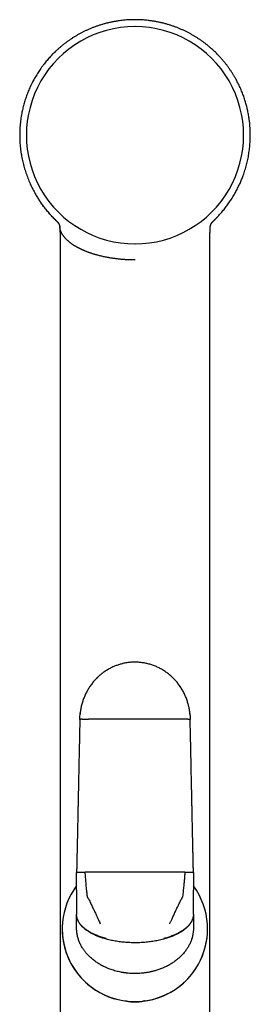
# Model space of a CAD drawing. Header units: millimetres. Extents: x 8 to 822, y 12 to 761.
# Tile 25 of 27: x 452 to 488, y 610 to 761. Entities that reach past the tile are written whole.
import ezdxf

# ---------------------------------------------------------------- set-up
doc = ezdxf.new("R2010")
doc.units = ezdxf.units.MM

msp = doc.modelspace()

# ---------------------------------------------------------------- linework, layer by layer
at = {"color": 7, "linetype": 'Continuous', "lineweight": 30}
for p, q in [((482.06, 730.41), (482.11, 730.46)), ((458.42, 729.53), (458.42, 729.49)), ((481.61, 729.54), (481.61, 729.56)), ((481.61, 729.49), (481.61, 729.52)), ((458.47, 726.18), (458.47, 726.18)), ((481.56, 726.18), (481.56, 726.18)), ((461.02, 627.34), (461.02, 630.08)), ((479.02, 630.08), (479.02, 627.34)), ((461.02, 627.34), (461.02, 627.1)), ((461.02, 627.1), (461.02, 625.6)), ((479.02, 627.1), (479.02, 627.34)), ((479.02, 625.6), (479.02, 627.1)), ((461.02, 625.6), (461.02, 624.77)), ((479.02, 624.77), (479.02, 625.6)), ((461.02, 624.77), (461.02, 623.64)), ((461.02, 623.64), (461.02, 623.6)), ((461.02, 622.75), (461.02, 623.6)), ((479.02, 623.64), (479.02, 624.77)), ((479.02, 623.6), (479.02, 623.64)), ((479.02, 623.6), (479.02, 622.75)), ((461.02, 621.52), (461.02, 622.75)), ((479.02, 622.75), (479.02, 621.52)), ((458.8, 621.38), (458.8, 621.38)), ((461.02, 621.51), (461.02, 621.52)), ((461.02, 621.51), (461.02, 621.5)), ((479.02, 621.52), (479.02, 621.51)), ((479.02, 621.5), (479.02, 621.51)), ((481.2, 621.38), (481.2, 621.38))]:
    msp.add_line(p, q, dxfattribs=at)
at = {"color": 7, "linetype": 'Continuous', "lineweight": 30, "flags": 128}
for points in [[(470.02, 630.14), (469.65, 630.14), (469.28, 630.14), (468.91, 630.14), (468.54, 630.14), (468.17, 630.14), (467.8, 630.14), (467.44, 630.14), (467.07, 630.14), (466.7, 630.14), (466.33, 630.13), (465.97, 630.13), (465.6, 630.13), (465.23, 630.13), (464.87, 630.13), (464.51, 630.13), (464.14, 630.13), (463.78, 630.13), (463.42, 630.13), (463.05, 630.12), (462.69, 630.12), (462.33, 630.12)], [(477.7, 630.12), (477.34, 630.12), (476.98, 630.12), (476.62, 630.13), (476.25, 630.13), (475.89, 630.13), (475.53, 630.13), (475.16, 630.13), (474.8, 630.13), (474.43, 630.13), (474.06, 630.13), (473.7, 630.13), (473.33, 630.14), (472.96, 630.14), (472.6, 630.14), (472.23, 630.14), (471.86, 630.14), (471.49, 630.14), (471.12, 630.14), (470.75, 630.14), (470.38, 630.14), (470.02, 630.14)]]:
    msp.add_lwpolyline(points, dxfattribs=at)
at = {"color": 7, "linetype": 'Continuous', "lineweight": 30}
for centre, radius, start, end in [((470.01, 743.66), 16.73, 89.997, 270.003), ((470.02, 743.66), 16.73, 269.997, 90.003), ((470, 621.38), 11.2, 143.3565, 331.0516), ((470, 621.38), 11.2, 331.0516, 36.4111), ((470, 621.38), 11.2, 180, 331.0516), ((470, 621.38), 11.2, 331.0516, 360)]:
    msp.add_arc(centre, radius, start, end, dxfattribs=at)
for points, knots in [([(470.02, 761.46), (469.87, 761.46), (469.58, 761.46), (469.14, 761.44), (468.7, 761.42), (468.27, 761.38), (467.84, 761.33), (467.4, 761.27), (466.93, 761.19), (466.44, 761.1), (465.95, 761), (465.48, 760.88), (465, 760.75), (464.54, 760.6), (464.08, 760.45), (463.63, 760.28), (463.19, 760.11), (462.77, 759.92), (462.35, 759.73), (461.95, 759.54), (461.55, 759.33), (461.16, 759.11), (460.78, 758.88), (460.41, 758.65), (460.04, 758.41), (459.69, 758.16), (459.35, 757.91), (459.02, 757.66), (458.7, 757.4), (458.38, 757.14), (458.08, 756.87), (457.78, 756.59), (457.5, 756.32), (457.22, 756.04), (456.96, 755.76), (456.7, 755.47), (456.46, 755.19), (456.22, 754.91), (455.99, 754.61), (455.75, 754.3), (455.51, 753.97), (455.29, 753.64), (455.07, 753.32), (454.87, 752.99), (454.67, 752.67), (454.49, 752.35), (454.32, 752.03), (454.14, 751.7), (453.97, 751.35), (453.8, 750.98), (453.64, 750.62), (453.5, 750.25), (453.36, 749.9), (453.23, 749.53), (453.11, 749.17), (452.99, 748.79), (452.89, 748.43), (452.79, 748.07), (452.71, 747.72), (452.63, 747.37), (452.56, 746.99), (452.48, 746.57), (452.41, 746.1), (452.35, 745.63), (452.31, 745.15), (452.27, 744.66), (452.25, 744.17), (452.25, 743.67), (452.25, 743.16), (452.27, 742.66), (452.31, 742.16), (452.36, 741.65), (452.42, 741.15), (452.5, 740.67), (452.58, 740.21), (452.67, 739.78), (452.77, 739.35), (452.88, 738.91), (453, 738.48), (453.14, 738.06), (453.28, 737.64), (453.43, 737.24), (453.58, 736.83), (453.75, 736.43), (453.92, 736.05), (454.1, 735.68), (454.28, 735.33), (454.46, 734.98), (454.64, 734.66), (454.81, 734.36), (454.97, 734.09), (455.14, 733.83), (455.3, 733.58), (455.47, 733.34), (455.63, 733.11), (455.79, 732.89), (455.95, 732.68), (456.1, 732.48), (456.25, 732.29), (456.4, 732.1), (456.56, 731.92), (456.71, 731.74), (456.86, 731.57), (457, 731.41), (457.13, 731.27), (457.25, 731.14), (457.36, 731.02), (457.46, 730.92), (457.55, 730.83), (457.63, 730.75), (457.69, 730.69), (457.73, 730.65), (457.77, 730.61), (457.8, 730.59), (457.83, 730.56), (457.85, 730.53), (457.88, 730.5), (457.9, 730.48), (457.91, 730.46), (457.92, 730.46)], [0, 0, 0, 0, 0.010284, 0.020523, 0.030713, 0.04085, 0.050932, 0.060955, 0.072687, 0.084328, 0.095873, 0.107318, 0.118864, 0.130299, 0.141619, 0.152822, 0.163903, 0.174659, 0.185294, 0.195816, 0.20623, 0.216731, 0.227135, 0.237448, 0.247674, 0.257809, 0.267666, 0.277418, 0.287057, 0.296577, 0.30614, 0.315566, 0.324863, 0.334057, 0.34315, 0.351979, 0.360706, 0.369331, 0.377851, 0.387439, 0.396888, 0.406196, 0.415363, 0.424387, 0.433109, 0.441691, 0.450133, 0.458433, 0.468129, 0.477624, 0.486929, 0.496055, 0.504999, 0.51376, 0.523109, 0.532236, 0.541142, 0.549825, 0.558283, 0.566516, 0.574528, 0.585506, 0.59657, 0.607717, 0.618945, 0.630457, 0.642051, 0.653731, 0.665501, 0.67736, 0.689097, 0.700922, 0.712836, 0.724841, 0.735098, 0.745421, 0.755812, 0.766269, 0.776796, 0.787391, 0.797445, 0.807545, 0.817687, 0.827873, 0.838105, 0.847262, 0.85646, 0.8657, 0.874986, 0.882314, 0.88967, 0.896894, 0.903881, 0.910768, 0.917409, 0.923805, 0.929955, 0.93586, 0.941519, 0.946931, 0.952783, 0.958314, 0.963519, 0.968398, 0.972951, 0.977176, 0.981075, 0.984218, 0.987111, 0.989754, 0.992147, 0.993249, 0.994289, 0.995267, 0.996188, 0.997099, 0.998045, 0.999062, 1, 1, 1, 1]), ([(482.11, 730.46), (482.11, 730.46), (482.12, 730.47), (482.13, 730.48), (482.14, 730.48), (482.14, 730.49), (482.15, 730.49), (482.16, 730.5), (482.17, 730.52), (482.2, 730.54), (482.24, 730.58), (482.28, 730.62), (482.33, 730.67), (482.38, 730.72), (482.44, 730.78), (482.5, 730.85), (482.58, 730.92), (482.65, 731), (482.78, 731.13), (482.95, 731.31), (483.17, 731.56), (483.39, 731.82), (483.62, 732.09), (483.85, 732.37), (484.07, 732.66), (484.29, 732.95), (484.49, 733.24), (484.69, 733.53), (484.89, 733.83), (485.09, 734.15), (485.29, 734.49), (485.48, 734.83), (485.66, 735.15), (485.83, 735.48), (485.98, 735.79), (486.13, 736.09), (486.26, 736.39), (486.38, 736.68), (486.51, 736.98), (486.63, 737.31), (486.77, 737.68), (486.9, 738.08), (487.03, 738.48), (487.14, 738.89), (487.25, 739.3), (487.35, 739.72), (487.44, 740.14), (487.52, 740.56), (487.58, 740.99), (487.64, 741.43), (487.69, 741.87), (487.73, 742.32), (487.76, 742.77), (487.78, 743.22), (487.79, 743.68), (487.78, 744.13), (487.76, 744.59), (487.74, 745), (487.7, 745.38), (487.67, 745.72), (487.63, 746.05), (487.58, 746.39), (487.52, 746.73), (487.46, 747.07), (487.39, 747.41), (487.32, 747.74), (487.24, 748.07), (487.15, 748.41), (487.05, 748.75), (486.95, 749.09), (486.83, 749.44), (486.71, 749.79), (486.58, 750.13), (486.44, 750.48), (486.3, 750.83), (486.14, 751.19), (485.96, 751.55), (485.78, 751.91), (485.58, 752.28), (485.37, 752.65), (485.14, 753.04), (484.89, 753.42), (484.63, 753.81), (484.36, 754.2), (484.07, 754.58), (483.78, 754.95), (483.47, 755.31), (483.15, 755.67), (482.84, 756), (482.55, 756.3), (482.27, 756.58), (481.97, 756.85), (481.67, 757.12), (481.36, 757.39), (481.03, 757.65), (480.69, 757.91), (480.34, 758.16), (479.99, 758.41), (479.63, 758.65), (479.26, 758.88), (478.88, 759.1), (478.49, 759.32), (478.09, 759.53), (477.68, 759.73), (477.26, 759.93), (476.82, 760.11), (476.38, 760.29), (475.94, 760.45), (475.49, 760.6), (475.03, 760.75), (474.56, 760.88), (474.07, 761), (473.58, 761.1), (473.08, 761.2), (472.58, 761.28), (472.1, 761.34), (471.66, 761.39), (471.25, 761.42), (470.84, 761.45), (470.43, 761.46), (470.15, 761.46), (470.02, 761.46)], [0, 0, 0, 0, 0.000526, 0.001014, 0.001187, 0.001316, 0.001528, 0.001767, 0.002214, 0.00323, 0.004371, 0.005734, 0.007289, 0.009058, 0.011041, 0.013239, 0.01565, 0.018275, 0.020979, 0.028348, 0.035622, 0.044155, 0.052543, 0.060779, 0.069436, 0.077923, 0.086242, 0.094395, 0.102384, 0.11185, 0.121079, 0.130074, 0.138838, 0.147371, 0.155676, 0.163299, 0.170778, 0.178293, 0.185858, 0.193475, 0.203245, 0.213094, 0.223008, 0.232988, 0.243035, 0.252967, 0.262964, 0.273027, 0.283156, 0.293537, 0.303987, 0.314507, 0.325098, 0.335759, 0.3463, 0.356911, 0.367592, 0.37835, 0.386224, 0.394137, 0.40209, 0.410081, 0.418111, 0.426182, 0.434421, 0.442171, 0.450109, 0.458233, 0.466543, 0.475038, 0.483716, 0.49217, 0.500788, 0.509571, 0.518516, 0.527625, 0.536914, 0.546386, 0.556039, 0.566345, 0.576848, 0.587547, 0.598438, 0.609521, 0.620792, 0.631725, 0.642824, 0.654087, 0.665511, 0.674599, 0.683782, 0.693089, 0.702528, 0.712267, 0.72213, 0.732109, 0.742196, 0.752381, 0.762473, 0.772646, 0.782906, 0.793259, 0.803901, 0.814653, 0.825521, 0.836515, 0.847638, 0.85868, 0.869833, 0.881097, 0.892466, 0.904149, 0.915934, 0.927817, 0.939793, 0.951858, 0.961396, 0.970982, 0.980613, 0.990287, 1, 1, 1, 1]), ([(457.97, 730.41), (457.9, 730.48), (457.74, 730.63), (457.51, 730.86), (457.27, 731.1), (457.03, 731.37), (456.79, 731.64), (456.55, 731.92), (456.32, 732.19), (456.12, 732.45), (455.93, 732.7), (455.75, 732.94), (455.59, 733.17), (455.48, 733.31), (455.43, 733.39), (455.42, 733.41), (455.4, 733.43), (455.39, 733.45), (455.38, 733.47), (455.37, 733.49), (455.34, 733.52), (455.33, 733.55), (455.32, 733.56)], [0, 0, 0, 0, 0.071512, 0.153905, 0.23868, 0.320535, 0.414617, 0.504011, 0.588557, 0.668117, 0.742566, 0.818429, 0.887856, 0.943541, 0.949472, 0.955339, 0.961141, 0.966877, 0.972549, 0.978156, 0.983697, 1, 1, 1, 1]), ([(457.97, 730.41), (457.97, 730.41), (457.97, 730.41), (457.98, 730.4), (457.99, 730.39), (457.99, 730.38), (458, 730.38), (458.01, 730.37), (458.01, 730.36), (458.02, 730.36), (458.02, 730.35), (458.03, 730.35), (458.03, 730.35), (458.04, 730.34), (458.04, 730.34), (458.04, 730.34), (458.04, 730.33), (458.05, 730.33), (458.05, 730.33), (458.06, 730.32), (458.06, 730.31), (458.07, 730.3), (458.07, 730.3), (458.08, 730.29), (458.08, 730.29), (458.09, 730.28), (458.09, 730.28), (458.1, 730.27), (458.1, 730.27), (458.11, 730.26), (458.11, 730.25), (458.12, 730.25), (458.13, 730.24), (458.14, 730.23), (458.14, 730.22), (458.15, 730.21), (458.16, 730.2), (458.17, 730.19), (458.17, 730.18), (458.18, 730.16), (458.19, 730.15), (458.2, 730.14), (458.21, 730.13), (458.22, 730.11), (458.23, 730.1), (458.23, 730.09), (458.24, 730.07), (458.25, 730.06), (458.26, 730.05), (458.27, 730.03), (458.27, 730.02), (458.28, 730), (458.29, 729.99), (458.3, 729.97), (458.31, 729.95), (458.31, 729.94), (458.32, 729.92), (458.33, 729.9), (458.34, 729.88), (458.35, 729.85), (458.36, 729.83), (458.36, 729.81), (458.37, 729.79), (458.37, 729.78), (458.38, 729.77), (458.38, 729.76), (458.38, 729.74), (458.39, 729.73), (458.39, 729.72), (458.39, 729.71), (458.39, 729.7), (458.39, 729.69), (458.4, 729.69), (458.4, 729.68), (458.4, 729.68), (458.4, 729.67), (458.4, 729.67), (458.4, 729.66), (458.4, 729.66), (458.4, 729.65), (458.4, 729.64), (458.41, 729.64), (458.41, 729.63), (458.41, 729.62), (458.41, 729.61), (458.41, 729.6), (458.41, 729.59), (458.41, 729.58), (458.42, 729.57), (458.42, 729.56), (458.42, 729.55), (458.42, 729.53), (458.42, 729.52), (458.42, 729.51), (458.42, 729.5), (458.42, 729.5)], [0, 0, 0, 0, 0.002533, 0.013073, 0.022983, 0.032265, 0.040917, 0.048802, 0.05608, 0.062752, 0.068816, 0.073718, 0.078137, 0.082072, 0.085523, 0.088594, 0.091646, 0.094708, 0.09778, 0.110176, 0.122739, 0.127721, 0.132736, 0.13814, 0.144126, 0.14966, 0.155613, 0.161984, 0.168774, 0.175983, 0.18357, 0.195397, 0.2069, 0.218082, 0.229704, 0.240959, 0.251945, 0.262716, 0.273271, 0.287896, 0.302086, 0.315941, 0.329772, 0.343603, 0.357433, 0.37126, 0.384883, 0.401531, 0.417648, 0.433264, 0.449002, 0.465107, 0.48213, 0.499545, 0.517368, 0.535631, 0.554335, 0.573481, 0.593041, 0.623496, 0.654256, 0.67049, 0.686519, 0.701925, 0.714787, 0.727178, 0.739096, 0.750544, 0.761549, 0.771962, 0.781984, 0.791616, 0.800856, 0.804774, 0.809179, 0.814114, 0.819579, 0.825574, 0.8321, 0.838739, 0.845849, 0.85343, 0.861483, 0.870008, 0.879564, 0.889651, 0.900268, 0.911415, 0.923093, 0.935301, 0.947298, 0.959766, 0.972706, 0.986117, 1, 1, 1, 1]), ([(481.61, 729.56), (481.61, 729.56), (481.62, 729.56), (481.62, 729.57), (481.62, 729.58), (481.62, 729.59), (481.62, 729.6), (481.62, 729.61), (481.62, 729.62), (481.63, 729.63), (481.63, 729.64), (481.63, 729.65), (481.63, 729.66), (481.63, 729.67), (481.63, 729.68), (481.64, 729.7), (481.64, 729.71), (481.64, 729.72), (481.65, 729.73), (481.65, 729.74), (481.65, 729.75), (481.65, 729.76), (481.66, 729.77), (481.66, 729.78), (481.66, 729.78), (481.66, 729.79), (481.67, 729.8), (481.67, 729.81), (481.67, 729.82), (481.68, 729.84), (481.69, 729.86), (481.69, 729.88), (481.71, 729.92), (481.72, 729.95), (481.74, 729.98), (481.74, 729.99), (481.75, 730), (481.75, 730.01), (481.76, 730.02), (481.77, 730.03), (481.77, 730.04), (481.78, 730.06), (481.79, 730.07), (481.8, 730.08), (481.8, 730.1), (481.81, 730.11), (481.82, 730.12), (481.83, 730.13), (481.83, 730.14), (481.84, 730.15), (481.85, 730.16), (481.85, 730.17), (481.86, 730.18), (481.86, 730.19), (481.87, 730.19), (481.88, 730.2), (481.88, 730.21), (481.89, 730.22), (481.89, 730.22), (481.9, 730.23), (481.91, 730.24), (481.91, 730.25), (481.92, 730.25), (481.92, 730.26), (481.93, 730.27), (481.94, 730.28), (481.95, 730.29), (481.95, 730.3), (481.96, 730.3), (481.96, 730.31), (481.97, 730.31), (481.97, 730.32), (481.98, 730.32), (481.99, 730.33), (481.99, 730.34), (482, 730.35), (482.01, 730.35), (482.01, 730.36), (482.02, 730.37), (482.03, 730.38), (482.04, 730.39), (482.05, 730.4), (482.06, 730.41), (482.06, 730.41), (482.07, 730.41)], [0, 0, 0, 0, 0.004689, 0.017999, 0.030071, 0.041678, 0.052821, 0.0635, 0.073715, 0.083466, 0.092753, 0.101723, 0.110749, 0.119845, 0.137924, 0.156279, 0.168347, 0.180527, 0.192439, 0.20383, 0.2147, 0.225048, 0.234875, 0.245082, 0.254658, 0.263604, 0.272033, 0.280502, 0.300167, 0.320413, 0.341235, 0.362279, 0.383324, 0.465884, 0.476581, 0.487649, 0.499206, 0.511253, 0.52379, 0.536817, 0.550334, 0.565752, 0.581567, 0.597732, 0.614247, 0.631112, 0.643373, 0.655501, 0.667187, 0.678433, 0.689239, 0.699604, 0.709527, 0.719935, 0.729885, 0.739459, 0.748657, 0.757479, 0.766424, 0.774946, 0.783205, 0.79174, 0.800597, 0.809774, 0.821003, 0.832666, 0.844758, 0.857279, 0.863028, 0.868924, 0.875326, 0.882295, 0.889828, 0.897778, 0.906273, 0.915314, 0.924901, 0.935245, 0.946158, 0.957639, 0.969688, 0.982305, 0.995491, 1, 1, 1, 1]), ([(458.42, 729.57), (458.42, 729.57), (458.42, 729.56), (458.42, 729.56), (458.42, 729.55), (458.42, 729.54), (458.42, 729.54), (458.42, 729.54)], [0, 0, 0, 0, 0.050009, 0.327067, 0.596329, 0.855558, 1, 1, 1, 1]), ([(461.53, 726.18), (461.53, 726.18), (461.53, 726.18), (461.52, 726.19), (461.51, 726.19), (461.49, 726.2), (461.46, 726.22), (461.43, 726.23), (461.39, 726.26), (461.34, 726.28), (461.28, 726.31), (461.22, 726.34), (461.16, 726.38), (461.09, 726.42), (461.01, 726.46), (460.93, 726.51), (460.84, 726.56), (460.75, 726.61), (460.66, 726.67), (460.56, 726.73), (460.46, 726.8), (460.35, 726.87), (460.25, 726.95), (460.14, 727.02), (460.03, 727.11), (459.93, 727.19), (459.82, 727.28), (459.71, 727.37), (459.61, 727.46), (459.51, 727.56), (459.4, 727.66), (459.32, 727.75), (459.24, 727.83), (459.19, 727.9), (459.13, 727.97), (459.07, 728.04), (459.01, 728.13), (458.94, 728.23), (458.86, 728.33), (458.8, 728.44), (458.74, 728.54), (458.69, 728.64), (458.65, 728.73), (458.61, 728.82), (458.57, 728.9), (458.54, 728.98), (458.52, 729.06), (458.5, 729.14), (458.48, 729.22), (458.46, 729.29), (458.45, 729.36), (458.44, 729.42), (458.43, 729.48), (458.42, 729.52), (458.42, 729.54)], [0, 0, 0, 0, 0.000359, 0.001406, 0.00306, 0.006212, 0.010445, 0.015759, 0.022156, 0.029633, 0.038192, 0.047833, 0.058556, 0.07036, 0.083246, 0.097214, 0.112262, 0.128392, 0.145602, 0.163958, 0.183401, 0.203931, 0.225551, 0.248261, 0.271627, 0.296045, 0.321517, 0.348042, 0.375618, 0.404243, 0.433914, 0.464632, 0.484478, 0.504739, 0.525416, 0.546509, 0.568019, 0.601765, 0.634483, 0.666169, 0.696822, 0.72644, 0.754525, 0.781614, 0.807709, 0.832808, 0.857394, 0.880945, 0.903459, 0.924936, 0.945378, 0.964783, 0.983152, 1, 1, 1, 1]), ([(458.42, 729.47), (458.42, 729.45), (458.42, 729.39), (458.43, 729.29), (458.44, 729.18), (458.44, 729.09), (458.44, 729.03), (458.45, 728.98), (458.45, 728.94), (458.45, 728.91), (458.45, 728.89), (458.45, 728.87), (458.45, 728.87), (458.45, 728.86), (458.45, 728.84), (458.45, 728.82), (458.45, 728.79), (458.46, 728.74), (458.46, 728.67), (458.46, 728.59), (458.46, 728.49), (458.46, 728.38), (458.47, 728.25), (458.47, 728.12), (458.47, 727.96), (458.47, 727.79), (458.47, 727.61), (458.47, 727.42), (458.47, 727.21), (458.47, 726.98), (458.47, 726.74), (458.47, 726.49), (458.47, 726.3), (458.47, 726.2), (458.47, 726.18)], [0, 0, 0, 0, 0.016938, 0.056538, 0.097812, 0.117836, 0.137194, 0.153375, 0.166257, 0.175836, 0.181673, 0.184773, 0.18654, 0.189593, 0.193992, 0.199739, 0.206832, 0.223335, 0.244367, 0.269927, 0.299178, 0.332728, 0.370577, 0.41273, 0.459188, 0.509953, 0.565028, 0.624413, 0.68811, 0.756121, 0.828446, 0.905084, 0.986038, 1, 1, 1, 1]), ([(481.56, 726.18), (481.56, 726.19), (481.56, 726.28), (481.56, 726.45), (481.56, 726.68), (481.56, 726.91), (481.56, 727.12), (481.56, 727.31), (481.56, 727.5), (481.56, 727.67), (481.56, 727.84), (481.56, 728), (481.57, 728.14), (481.57, 728.27), (481.57, 728.38), (481.57, 728.48), (481.57, 728.56), (481.57, 728.63), (481.57, 728.68), (481.58, 728.73), (481.58, 728.76), (481.58, 728.79), (481.58, 728.8), (481.58, 728.82), (481.58, 728.83), (481.58, 728.85), (481.58, 728.87), (481.58, 728.9), (481.58, 728.94), (481.59, 728.98), (481.59, 729.04), (481.59, 729.12), (481.6, 729.21), (481.6, 729.31), (481.61, 729.4), (481.61, 729.45), (481.61, 729.48)], [0, 0, 0, 0, 0.00714, 0.081769, 0.152704, 0.219945, 0.283493, 0.343346, 0.399505, 0.451971, 0.502975, 0.549928, 0.592831, 0.631685, 0.666493, 0.697255, 0.720282, 0.740373, 0.757527, 0.771746, 0.781008, 0.788391, 0.793897, 0.797526, 0.800734, 0.805621, 0.812617, 0.82172, 0.833124, 0.847205, 0.863956, 0.887549, 0.914896, 0.94592, 0.980529, 1, 1, 1, 1]), ([(481.61, 729.54), (481.61, 729.54), (481.61, 729.54), (481.61, 729.54), (481.62, 729.55), (481.62, 729.56), (481.62, 729.57), (481.62, 729.57)], [0, 0, 0, 0, 0.109934, 0.244537, 0.559245, 0.919923, 1, 1, 1, 1]), ([(458.47, 726.18), (458.47, 726.07), (458.47, 725.77), (458.47, 725.28), (458.46, 724.72), (458.46, 724.18), (458.47, 723.65), (458.47, 723.14), (458.47, 722.64), (458.47, 722.14), (458.47, 721.66), (458.47, 721.18), (458.47, 720.72), (458.47, 720.27), (458.47, 719.83), (458.47, 719.4), (458.47, 719), (458.47, 718.63), (458.47, 718.28), (458.47, 717.95), (458.47, 717.62), (458.47, 717.29), (458.47, 716.97), (458.47, 716.64), (458.47, 716.09), (458.47, 715.31), (458.47, 714.25), (458.47, 713.15), (458.47, 712.01), (458.47, 710.88), (458.47, 709.75), (458.47, 708.63), (458.47, 707.52), (458.47, 702.12), (458.47, 688.77), (458.47, 665.22), (458.47, 643.71), (458.47, 630.18), (458.47, 626.89), (458.47, 625.87), (458.47, 624.86), (458.47, 623.85), (458.47, 622.86), (458.47, 621.89), (458.47, 620.95), (458.47, 620.24), (458.47, 619.74), (458.47, 619.45), (458.47, 619.16), (458.47, 618.85), (458.47, 618.53), (458.47, 618.19), (458.47, 617.84), (458.47, 617.48), (458.47, 617.1), (458.47, 616.71), (458.47, 616.31), (458.47, 615.9), (458.47, 615.47), (458.47, 615.03), (458.47, 614.57), (458.47, 614.1), (458.47, 613.61), (458.47, 613.11), (458.47, 612.6), (458.47, 612.08), (458.47, 611.55), (458.47, 611), (458.47, 610.44), (458.47, 609.86), (458.47, 609.26), (458.47, 608.65), (458.47, 608.02), (458.47, 607.4), (458.47, 606.98), (458.47, 606.78)], [0, 0, 0, 0, 0.002783, 0.007563, 0.012243, 0.016821, 0.02122, 0.02552, 0.029724, 0.03383, 0.037919, 0.041907, 0.045793, 0.049578, 0.053261, 0.056843, 0.060324, 0.063286, 0.06617, 0.068977, 0.071722, 0.074456, 0.077183, 0.079904, 0.082616, 0.091097, 0.099507, 0.109171, 0.118742, 0.128218, 0.137603, 0.146961, 0.15632, 0.165678, 0.282663, 0.491585, 0.757505, 0.82303, 0.831611, 0.840159, 0.84864, 0.857051, 0.865395, 0.87367, 0.881393, 0.889055, 0.891451, 0.893843, 0.896313, 0.898898, 0.9016, 0.904417, 0.907349, 0.910398, 0.913562, 0.916842, 0.920177, 0.923622, 0.92718, 0.930849, 0.9347, 0.938666, 0.942748, 0.946946, 0.951259, 0.955608, 0.960069, 0.964642, 0.969326, 0.974221, 0.979232, 0.984359, 0.989602, 0.994962, 1, 1, 1, 1]), ([(470.02, 724.45), (469.92, 724.45), (469.72, 724.45), (469.42, 724.45), (469.13, 724.46), (468.85, 724.47), (468.57, 724.49), (468.3, 724.51), (468.03, 724.53), (467.76, 724.55), (467.48, 724.58), (467.2, 724.61), (466.92, 724.65), (466.66, 724.68), (466.4, 724.72), (466.15, 724.76), (465.89, 724.81), (465.61, 724.86), (465.32, 724.92), (465.05, 724.98), (464.79, 725.04), (464.54, 725.1), (464.31, 725.16), (464.09, 725.22), (463.89, 725.28), (463.7, 725.33), (463.52, 725.39), (463.35, 725.44), (463.18, 725.5), (463.02, 725.56), (462.87, 725.61), (462.73, 725.66), (462.6, 725.71), (462.47, 725.76), (462.34, 725.81), (462.22, 725.87), (462.11, 725.91), (462.01, 725.96), (461.93, 725.99), (461.85, 726.03), (461.79, 726.06), (461.73, 726.09), (461.68, 726.11), (461.64, 726.13), (461.61, 726.14), (461.58, 726.16), (461.56, 726.17), (461.55, 726.17), (461.54, 726.18), (461.53, 726.18)], [0, 0, 0, 0, 0.029747, 0.059037, 0.087878, 0.116274, 0.144229, 0.171743, 0.198814, 0.225442, 0.255326, 0.284622, 0.313322, 0.341431, 0.36895, 0.395883, 0.422232, 0.455781, 0.488334, 0.519889, 0.550446, 0.58, 0.608551, 0.634551, 0.659662, 0.683883, 0.707217, 0.729661, 0.752496, 0.774331, 0.795166, 0.815001, 0.833835, 0.851668, 0.8714, 0.889742, 0.906693, 0.922254, 0.935195, 0.946987, 0.957632, 0.967129, 0.975478, 0.981558, 0.986841, 0.991327, 0.995015, 0.997906, 1, 1, 1, 1]), ([(481.56, 606.78), (481.56, 606.97), (481.56, 607.35), (481.56, 607.94), (481.56, 608.55), (481.56, 609.14), (481.56, 609.7), (481.56, 610.25), (481.56, 610.77), (481.56, 611.28), (481.56, 611.78), (481.56, 612.26), (481.56, 612.74), (481.56, 613.2), (481.56, 613.66), (481.56, 614.1), (481.56, 614.53), (481.56, 614.94), (481.56, 615.34), (481.56, 615.73), (481.56, 616.11), (481.56, 616.48), (481.56, 616.85), (481.56, 617.2), (481.56, 617.54), (481.56, 617.86), (481.56, 618.18), (481.56, 618.48), (481.56, 618.77), (481.56, 619.05), (481.56, 619.32), (481.56, 619.59), (481.56, 619.85), (481.56, 620.11), (481.56, 620.37), (481.56, 620.63), (481.56, 621.16), (481.56, 621.96), (481.56, 623.04), (481.56, 624.13), (481.56, 625.23), (481.56, 626.34), (481.56, 627.45), (481.56, 632.85), (481.56, 646.2), (481.56, 664.46), (481.56, 683.36), (481.56, 696.55), (481.57, 704.86), (481.57, 708.29), (481.57, 709.52), (481.57, 710.75), (481.57, 711.99), (481.57, 713.22), (481.57, 714.44), (481.57, 715.64), (481.57, 716.56), (481.56, 717.2), (481.56, 717.56), (481.56, 717.92), (481.56, 718.29), (481.56, 718.67), (481.56, 719.07), (481.56, 719.47), (481.56, 719.9), (481.56, 720.37), (481.56, 720.87), (481.56, 721.39), (481.56, 721.92), (481.57, 722.47), (481.57, 723.03), (481.57, 723.59), (481.57, 724.14), (481.57, 724.7), (481.57, 725.26), (481.57, 725.76), (481.56, 726.07), (481.56, 726.18)], [0, 0, 0, 0, 0.004604, 0.00976, 0.014809, 0.019752, 0.024587, 0.029048, 0.033413, 0.037683, 0.041858, 0.045938, 0.049922, 0.053812, 0.057606, 0.061304, 0.064908, 0.068354, 0.071709, 0.074971, 0.078142, 0.081276, 0.084315, 0.087259, 0.090107, 0.09286, 0.095472, 0.097991, 0.100419, 0.102754, 0.105043, 0.107239, 0.109414, 0.111594, 0.113778, 0.115967, 0.118162, 0.127118, 0.136156, 0.145275, 0.154476, 0.163758, 0.17311, 0.182471, 0.299479, 0.508415, 0.641368, 0.774312, 0.839822, 0.850116, 0.86041, 0.870723, 0.881141, 0.891672, 0.901604, 0.911635, 0.921766, 0.924769, 0.927782, 0.930805, 0.933897, 0.937083, 0.940364, 0.943739, 0.947208, 0.951289, 0.955493, 0.959821, 0.964271, 0.968845, 0.973543, 0.978363, 0.982891, 0.987521, 0.992256, 0.997094, 1, 1, 1, 1]), ([(478.48, 654.49), (478.47, 654.54), (478.46, 654.71), (478.42, 654.99), (478.37, 655.31), (478.31, 655.61), (478.24, 655.89), (478.17, 656.16), (478.08, 656.44), (477.99, 656.73), (477.88, 657.02), (477.75, 657.31), (477.62, 657.61), (477.47, 657.9), (477.31, 658.18), (477.15, 658.46), (476.97, 658.73), (476.79, 658.99), (476.59, 659.25), (476.39, 659.5), (476.18, 659.73), (475.97, 659.96), (475.75, 660.18), (475.52, 660.38), (475.28, 660.59), (475.04, 660.78), (474.79, 660.96), (474.53, 661.13), (474.27, 661.3), (474, 661.45), (473.73, 661.6), (473.45, 661.73), (473.17, 661.85), (472.88, 661.96), (472.59, 662.07), (472.3, 662.16), (472.01, 662.23), (471.72, 662.3), (471.43, 662.36), (471.13, 662.4), (470.84, 662.44), (470.55, 662.46), (470.26, 662.48), (469.97, 662.48), (469.68, 662.47), (469.37, 662.46), (469.06, 662.43), (468.76, 662.38), (468.46, 662.33), (468.16, 662.27), (467.88, 662.2), (467.61, 662.12), (467.35, 662.04), (467.1, 661.94), (466.85, 661.85), (466.59, 661.73), (466.32, 661.6), (466.03, 661.45), (465.76, 661.29), (465.49, 661.13), (465.24, 660.96), (465.01, 660.79), (464.8, 660.63), (464.6, 660.46), (464.4, 660.28), (464.19, 660.09), (463.99, 659.88), (463.78, 659.66), (463.58, 659.43), (463.39, 659.18), (463.2, 658.93), (463.02, 658.67), (462.85, 658.41), (462.7, 658.15), (462.55, 657.87), (462.41, 657.59), (462.28, 657.31), (462.16, 657.02), (462.05, 656.74), (461.95, 656.45), (461.86, 656.15), (461.78, 655.85), (461.71, 655.54), (461.65, 655.24), (461.6, 654.92), (461.57, 654.67), (461.56, 654.52), (461.55, 654.47)], [0, 0, 0, 0, 0.006414, 0.019867, 0.033571, 0.04451, 0.055598, 0.066831, 0.078205, 0.089714, 0.102066, 0.114559, 0.127187, 0.139943, 0.15282, 0.165809, 0.17815, 0.190576, 0.203079, 0.215649, 0.22828, 0.240288, 0.252334, 0.264412, 0.276514, 0.288632, 0.300758, 0.312885, 0.325005, 0.337112, 0.349197, 0.361255, 0.373277, 0.385257, 0.397188, 0.409065, 0.42088, 0.432628, 0.444304, 0.455901, 0.467415, 0.47884, 0.490173, 0.501408, 0.512541, 0.524885, 0.537092, 0.549156, 0.561075, 0.572843, 0.584459, 0.595267, 0.605934, 0.616457, 0.626836, 0.637068, 0.649877, 0.662446, 0.674773, 0.68713, 0.699759, 0.709874, 0.720156, 0.730605, 0.741221, 0.752001, 0.763614, 0.775407, 0.787378, 0.799524, 0.811839, 0.824318, 0.83623, 0.848278, 0.860456, 0.872757, 0.885176, 0.897037, 0.90899, 0.921029, 0.933145, 0.945331, 0.95758, 0.969882, 0.982231, 0.994615, 1, 1, 1, 1]), ([(461.52, 653.66), (461.52, 653.77), (461.52, 654), (461.54, 654.33), (461.56, 654.55), (461.57, 654.65)], [0, 0, 0, 0, 0.345265, 0.690234, 1, 1, 1, 1]), ([(478.47, 654.59), (478.47, 654.56), (478.48, 654.44), (478.5, 654.22), (478.51, 653.94), (478.51, 653.75), (478.52, 653.66)], [0, 0, 0, 0, 0.0826603, 0.3937868, 0.6995805, 1, 1, 1, 1]), ([(461.52, 653.66), (461.51, 653.53), (461.51, 653.26), (461.5, 652.88), (461.49, 652.51), (461.48, 652.15), (461.48, 651.8), (461.47, 651.47), (461.46, 651.15), (461.46, 650.83), (461.45, 650.53), (461.44, 650.23), (461.44, 649.95), (461.43, 649.69), (461.43, 649.43), (461.42, 649.19), (461.42, 648.97), (461.41, 648.76), (461.41, 648.56), (461.4, 648.37), (461.4, 648.19), (461.39, 647.79), (461.38, 647.32), (461.37, 646.78), (461.36, 646.4), (461.35, 646.02), (461.35, 645.63), (461.34, 645.26), (461.33, 644.9), (461.32, 644.55), (461.32, 644.21), (461.31, 643.9), (461.3, 643.62), (461.3, 643.37), (461.29, 643.13), (461.29, 642.92), (461.29, 642.73), (461.28, 642.57), (461.28, 642.39), (461.27, 642.19), (461.27, 641.99), (461.26, 641.77), (461.26, 641.54), (461.25, 641.29), (461.25, 641.03), (461.24, 640.76), (461.24, 640.48), (461.23, 640.18), (461.22, 639.87), (461.22, 639.55), (461.21, 639.19), (461.2, 638.82), (461.19, 638.43), (461.19, 638.03), (461.18, 637.61), (461.17, 637.18), (461.16, 636.75), (461.15, 636.31), (461.14, 635.86), (461.13, 635.4), (461.12, 634.92), (461.11, 634.43), (461.1, 633.93), (461.09, 633.41), (461.08, 632.88), (461.06, 632.34), (461.05, 631.79), (461.04, 631.24), (461.03, 630.66), (461.02, 630.28), (461.02, 630.08)], [0, 0, 0, 0, 0.016878, 0.033214, 0.049007, 0.064258, 0.078966, 0.093132, 0.106755, 0.119835, 0.132957, 0.145483, 0.157414, 0.168749, 0.179488, 0.189633, 0.199181, 0.208135, 0.216492, 0.224272, 0.231882, 0.239491, 0.275364, 0.29167, 0.307976, 0.324282, 0.340588, 0.356636, 0.371927, 0.38675, 0.401106, 0.414996, 0.425902, 0.436502, 0.446796, 0.456785, 0.463283, 0.470346, 0.477973, 0.486165, 0.494921, 0.504241, 0.514126, 0.524576, 0.53559, 0.547168, 0.559089, 0.571555, 0.584565, 0.59812, 0.613368, 0.629252, 0.645771, 0.662924, 0.680713, 0.699136, 0.717089, 0.735605, 0.754686, 0.774332, 0.794541, 0.815316, 0.836654, 0.858557, 0.881024, 0.904056, 0.927225, 0.950939, 0.975198, 1, 1, 1, 1]), ([(461.89, 653.68), (461.86, 653.68), (461.8, 653.68), (461.72, 653.68), (461.66, 653.67), (461.6, 653.67), (461.56, 653.67), (461.54, 653.66), (461.52, 653.66), (461.52, 653.66), (461.52, 653.66)], [0, 0, 0, 0, 0.128371, 0.256828, 0.38483, 0.511835, 0.637322, 0.7608, 0.881824, 1, 1, 1, 1]), ([(461.89, 653.68), (461.92, 653.68), (461.98, 653.69), (462.09, 653.69), (462.2, 653.69), (462.32, 653.69), (462.44, 653.69), (462.57, 653.69), (462.7, 653.7), (462.79, 653.7), (462.83, 653.7)], [0, 0, 0, 0, 0.131904, 0.262655, 0.391776, 0.518841, 0.643479, 0.765379, 0.884286, 1, 1, 1, 1]), ([(470.02, 653.71), (469.79, 653.71), (469.34, 653.71), (468.67, 653.71), (467.99, 653.71), (467.31, 653.71), (466.64, 653.71), (465.98, 653.71), (465.34, 653.71), (464.71, 653.7), (464.08, 653.7), (463.45, 653.7), (463.04, 653.7), (462.83, 653.7)], [0, 0, 0, 0, 0.0930984, 0.1862898, 0.279559, 0.3728907, 0.4662695, 0.5596799, 0.6477678, 0.7358569, 0.8239341, 0.9119862, 1, 1, 1, 1]), ([(477.2, 653.7), (476.98, 653.7), (476.54, 653.7), (475.88, 653.7), (475.21, 653.7), (474.54, 653.71), (473.87, 653.71), (473.21, 653.71), (472.56, 653.71), (471.93, 653.71), (471.29, 653.71), (470.65, 653.71), (470.23, 653.71), (470.02, 653.71)], [0, 0, 0, 0, 0.093349, 0.18674, 0.280158, 0.373587, 0.46701, 0.560413, 0.648446, 0.736434, 0.824365, 0.912224, 1, 1, 1, 1]), ([(478.15, 653.68), (478.11, 653.68), (478.05, 653.69), (477.94, 653.69), (477.83, 653.69), (477.71, 653.69), (477.59, 653.69), (477.46, 653.69), (477.33, 653.7), (477.24, 653.7), (477.2, 653.7)], [0, 0, 0, 0, 0.131904, 0.262655, 0.391776, 0.518841, 0.643479, 0.765379, 0.884286, 1, 1, 1, 1]), ([(478.15, 653.68), (478.18, 653.68), (478.24, 653.68), (478.31, 653.68), (478.38, 653.67), (478.43, 653.67), (478.47, 653.67), (478.5, 653.66), (478.51, 653.66), (478.51, 653.66), (478.52, 653.66)], [0, 0, 0, 0, 0.128371, 0.256828, 0.38483, 0.511835, 0.637322, 0.7608, 0.881824, 1, 1, 1, 1]), ([(479.02, 630.08), (479.01, 630.22), (479.01, 630.48), (479, 630.86), (478.99, 631.23), (478.98, 631.59), (478.98, 631.94), (478.97, 632.27), (478.96, 632.6), (478.96, 632.91), (478.95, 633.21), (478.94, 633.51), (478.94, 633.79), (478.93, 634.06), (478.93, 634.31), (478.92, 634.55), (478.92, 634.77), (478.91, 634.99), (478.91, 635.18), (478.9, 635.37), (478.9, 635.55), (478.89, 635.95), (478.88, 636.42), (478.87, 636.96), (478.86, 637.35), (478.85, 637.73), (478.84, 638.11), (478.84, 638.49), (478.83, 638.85), (478.82, 639.2), (478.81, 639.54), (478.81, 639.85), (478.8, 640.12), (478.8, 640.37), (478.79, 640.62), (478.79, 640.83), (478.78, 641.01), (478.78, 641.18), (478.78, 641.36), (478.77, 641.55), (478.77, 641.76), (478.76, 641.98), (478.76, 642.21), (478.75, 642.46), (478.75, 642.72), (478.74, 642.99), (478.74, 643.27), (478.73, 643.56), (478.72, 643.87), (478.72, 644.2), (478.71, 644.55), (478.7, 644.92), (478.69, 645.31), (478.68, 645.72), (478.67, 646.14), (478.67, 646.56), (478.66, 646.99), (478.65, 647.43), (478.64, 647.88), (478.63, 648.34), (478.62, 648.82), (478.61, 649.31), (478.6, 649.81), (478.59, 650.33), (478.57, 650.86), (478.56, 651.4), (478.55, 651.95), (478.54, 652.51), (478.53, 653.08), (478.52, 653.46), (478.52, 653.66)], [0, 0, 0, 0, 0.0168783, 0.033214, 0.0490073, 0.064258, 0.0789663, 0.093132, 0.1067551, 0.1198358, 0.1329574, 0.1454835, 0.1574142, 0.1687494, 0.1794891, 0.1896334, 0.1991822, 0.2081355, 0.2164934, 0.2242733, 0.2318828, 0.2394923, 0.2753655, 0.2916715, 0.3079775, 0.3242834, 0.3405892, 0.3566376, 0.3719281, 0.3867515, 0.4011078, 0.414997, 0.4259037, 0.436504, 0.4467979, 0.4567863, 0.4632845, 0.4703473, 0.4779744, 0.4861661, 0.4949222, 0.5042427, 0.5141278, 0.5245772, 0.5355912, 0.5471696, 0.5590906, 0.5715562, 0.5845662, 0.5981207, 0.6133695, 0.6292532, 0.6457719, 0.6629254, 0.6807139, 0.6991374, 0.7170895, 0.7356061, 0.7546871, 0.7743324, 0.7945422, 0.8153163, 0.8366548, 0.8585576, 0.8810248, 0.9040562, 0.9272257, 0.9509395, 0.9751976, 1, 1, 1, 1]), ([(461.02, 630.08), (461.02, 630.08), (461.02, 630.09), (461.04, 630.09), (461.06, 630.09), (461.1, 630.1), (461.16, 630.1), (461.22, 630.1), (461.3, 630.1), (461.36, 630.11), (461.39, 630.11)], [0, 0, 0, 0, 0.1181763, 0.2391996, 0.3626777, 0.4881647, 0.6151703, 0.7431718, 0.8716291, 1, 1, 1, 1]), ([(461.39, 630.11), (461.42, 630.11), (461.48, 630.11), (461.59, 630.11), (461.7, 630.11), (461.82, 630.12), (461.94, 630.12), (462.07, 630.12), (462.2, 630.12), (462.29, 630.12), (462.33, 630.12)], [0, 0, 0, 0, 0.131904, 0.262655, 0.391776, 0.518841, 0.643479, 0.765379, 0.884286, 1, 1, 1, 1]), ([(462.68, 626.37), (462.66, 626.6), (462.6, 627.07), (462.53, 627.77), (462.46, 628.51), (462.4, 629.3), (462.35, 629.85), (462.33, 630.12)], [0, 0, 0, 0, 0.185902, 0.372946, 0.560808, 0.781112, 1, 1, 1, 1]), ([(477.7, 630.12), (477.68, 629.89), (477.65, 629.42), (477.59, 628.72), (477.52, 627.98), (477.44, 627.19), (477.38, 626.64), (477.35, 626.37)], [0, 0, 0, 0, 0.1856339, 0.3722814, 0.5599691, 0.7807831, 1, 1, 1, 1]), ([(477.7, 630.12), (477.74, 630.12), (477.83, 630.12), (477.96, 630.12), (478.09, 630.12), (478.21, 630.12), (478.33, 630.11), (478.44, 630.11), (478.55, 630.11), (478.61, 630.11), (478.65, 630.11)], [0, 0, 0, 0, 0.115714, 0.234621, 0.356521, 0.481159, 0.608224, 0.737345, 0.868096, 1, 1, 1, 1]), ([(478.65, 630.11), (478.68, 630.11), (478.74, 630.1), (478.81, 630.1), (478.88, 630.1), (478.93, 630.1), (478.97, 630.09), (479, 630.09), (479.01, 630.09), (479.01, 630.08), (479.02, 630.08)], [0, 0, 0, 0, 0.128371, 0.256828, 0.38483, 0.511835, 0.637322, 0.7608, 0.881824, 1, 1, 1, 1]), ([(462.88, 625.98), (462.86, 626), (462.84, 626.05), (462.8, 626.12), (462.77, 626.19), (462.73, 626.23), (462.71, 626.28), (462.69, 626.32), (462.68, 626.35), (462.68, 626.37)], [0, 0, 0, 0, 0.186099, 0.372019, 0.56026, 0.673374, 0.784437, 0.892244, 1, 1, 1, 1]), ([(462.88, 625.98), (462.98, 625.75), (463.2, 625.31), (463.5, 624.68), (463.78, 624.09), (463.95, 623.73), (464.03, 623.54)], [0, 0, 0, 0, 0.27496, 0.553582, 0.775368, 1, 1, 1, 1]), ([(476, 623.54), (476.1, 623.78), (476.32, 624.24), (476.62, 624.87), (476.9, 625.45), (477.07, 625.8), (477.16, 625.98)], [0, 0, 0, 0, 0.285391, 0.566308, 0.784253, 1, 1, 1, 1]), ([(477.35, 626.37), (477.35, 626.35), (477.34, 626.31), (477.31, 626.25), (477.27, 626.2), (477.24, 626.14), (477.2, 626.06), (477.17, 626), (477.16, 625.98)], [0, 0, 0, 0, 0.136932, 0.275376, 0.419204, 0.561144, 0.780661, 1, 1, 1, 1]), ([(465.58, 619.89), (465.46, 619.92), (465.22, 619.99), (464.87, 620.1), (464.52, 620.22), (464.21, 620.34), (463.94, 620.46), (463.69, 620.57), (463.45, 620.68), (463.22, 620.8), (463, 620.93), (462.79, 621.06), (462.59, 621.2), (462.4, 621.33), (462.22, 621.48), (462.06, 621.62), (461.9, 621.76), (461.76, 621.91), (461.63, 622.06), (461.52, 622.21), (461.42, 622.36), (461.33, 622.51), (461.25, 622.66), (461.18, 622.82), (461.12, 622.98), (461.07, 623.15), (461.04, 623.31), (461.02, 623.47), (461.02, 623.58), (461.02, 623.64)], [0, 0, 0, 0, 0.056343, 0.112117, 0.167174, 0.221368, 0.263255, 0.304465, 0.34494, 0.384628, 0.424269, 0.463009, 0.500816, 0.537664, 0.573538, 0.608432, 0.642347, 0.675295, 0.707299, 0.738388, 0.768638, 0.798126, 0.826895, 0.854993, 0.885187, 0.914707, 0.943629, 0.972034, 1, 1, 1, 1]), ([(465.61, 619.8), (465.52, 619.83), (465.32, 619.89), (465.03, 619.98), (464.74, 620.07), (464.47, 620.17), (464.2, 620.28), (463.94, 620.39), (463.69, 620.5), (463.45, 620.62), (463.22, 620.74), (463, 620.87), (462.79, 621.01), (462.58, 621.14), (462.39, 621.28), (462.22, 621.43), (462.05, 621.57), (461.9, 621.72), (461.76, 621.87), (461.63, 622.02), (461.51, 622.17), (461.41, 622.32), (461.32, 622.47), (461.24, 622.63), (461.17, 622.78), (461.12, 622.94), (461.07, 623.11), (461.04, 623.27), (461.02, 623.44), (461.02, 623.54), (461.02, 623.6)], [0, 0, 0, 0, 0.045818, 0.091195, 0.136056, 0.180331, 0.223952, 0.266097, 0.307496, 0.3481, 0.387866, 0.42754, 0.466272, 0.504037, 0.540819, 0.576612, 0.611415, 0.645239, 0.678102, 0.710028, 0.74105, 0.771207, 0.800545, 0.829114, 0.856969, 0.886851, 0.916017, 0.944545, 0.972514, 1, 1, 1, 1]), ([(464.03, 623.54), (464.09, 623.42), (464.21, 623.16), (464.42, 622.7), (464.58, 622.36), (464.67, 622.15)], [0, 0, 0, 0, 0.275254, 0.554259, 1, 1, 1, 1]), ([(479.02, 623.6), (479.01, 623.55), (479.01, 623.45), (479, 623.3), (478.97, 623.16), (478.93, 623.01), (478.89, 622.86), (478.83, 622.71), (478.76, 622.56), (478.67, 622.41), (478.58, 622.26), (478.47, 622.11), (478.35, 621.96), (478.22, 621.81), (478.07, 621.66), (477.91, 621.51), (477.74, 621.37), (477.56, 621.23), (477.37, 621.09), (477.16, 620.95), (476.94, 620.82), (476.72, 620.69), (476.48, 620.57), (476.23, 620.45), (475.96, 620.33), (475.68, 620.22), (475.37, 620.1), (475.06, 620), (474.74, 619.9), (474.53, 619.83), (474.42, 619.8)], [0, 0, 0, 0, 0.024914, 0.05022, 0.075975, 0.102235, 0.129062, 0.156016, 0.183629, 0.211951, 0.241033, 0.271539, 0.302926, 0.335231, 0.368484, 0.402707, 0.437915, 0.474112, 0.511298, 0.54946, 0.588581, 0.628633, 0.66958, 0.711382, 0.753989, 0.80172, 0.850278, 0.899574, 0.949514, 1, 1, 1, 1]), ([(479.02, 623.64), (479.01, 623.59), (479.01, 623.49), (479, 623.34), (478.97, 623.19), (478.93, 623.04), (478.88, 622.89), (478.82, 622.74), (478.75, 622.6), (478.67, 622.45), (478.57, 622.3), (478.47, 622.15), (478.35, 622), (478.21, 621.85), (478.07, 621.7), (477.91, 621.56), (477.74, 621.42), (477.55, 621.28), (477.36, 621.14), (477.16, 621.01), (476.94, 620.88), (476.71, 620.75), (476.48, 620.63), (476.23, 620.51), (475.97, 620.4), (475.69, 620.29), (475.39, 620.18), (475.08, 620.07), (474.77, 619.97), (474.56, 619.92), (474.45, 619.89)], [0, 0, 0, 0, 0.025351, 0.051058, 0.077179, 0.103772, 0.130898, 0.158111, 0.185943, 0.21444, 0.243646, 0.274225, 0.305684, 0.338071, 0.371412, 0.405726, 0.441021, 0.477295, 0.514537, 0.552729, 0.591842, 0.631842, 0.672688, 0.714331, 0.756713, 0.804111, 0.852237, 0.900994, 0.950283, 1, 1, 1, 1]), ([(475.36, 622.15), (475.42, 622.28), (475.54, 622.55), (475.71, 622.91), (475.86, 623.24), (475.95, 623.44), (476, 623.54)], [0, 0, 0, 0, 0.284664, 0.565774, 0.784047, 1, 1, 1, 1]), ([(465.61, 615.4), (465.51, 615.45), (465.31, 615.54), (465.01, 615.69), (464.72, 615.84), (464.44, 616.01), (464.17, 616.18), (463.91, 616.36), (463.65, 616.55), (463.41, 616.75), (463.18, 616.95), (462.96, 617.16), (462.78, 617.34), (462.63, 617.51), (462.5, 617.65), (462.39, 617.79), (462.27, 617.93), (462.15, 618.11), (462.01, 618.31), (461.86, 618.54), (461.72, 618.78), (461.62, 618.98), (461.54, 619.15), (461.48, 619.27), (461.43, 619.4), (461.38, 619.53), (461.33, 619.66), (461.27, 619.85), (461.2, 620.08), (461.13, 620.36), (461.08, 620.64), (461.04, 620.93), (461.02, 621.22), (461.02, 621.41), (461.02, 621.5)], [0, 0, 0, 0, 0.041485, 0.082495, 0.12308, 0.16329, 0.203177, 0.242792, 0.282192, 0.320418, 0.358141, 0.395416, 0.432302, 0.455314, 0.478211, 0.501007, 0.523719, 0.546361, 0.580753, 0.614734, 0.648366, 0.681711, 0.699085, 0.716408, 0.733689, 0.750936, 0.768161, 0.785372, 0.821586, 0.857493, 0.893189, 0.928773, 0.964344, 1, 1, 1, 1]), ([(479.02, 621.5), (479.01, 621.42), (479.01, 621.26), (479, 621.02), (478.97, 620.78), (478.94, 620.58), (478.91, 620.42), (478.88, 620.29), (478.85, 620.17), (478.82, 620.04), (478.78, 619.92), (478.73, 619.75), (478.66, 619.55), (478.56, 619.3), (478.45, 619.05), (478.34, 618.84), (478.24, 618.66), (478.16, 618.52), (478.06, 618.37), (477.97, 618.23), (477.84, 618.05), (477.69, 617.84), (477.5, 617.61), (477.3, 617.39), (477.08, 617.17), (476.86, 616.96), (476.63, 616.75), (476.38, 616.55), (476.13, 616.36), (475.86, 616.18), (475.59, 616.01), (475.31, 615.84), (475.02, 615.69), (474.72, 615.54), (474.52, 615.45), (474.42, 615.4)], [0, 0, 0, 0, 0.029944, 0.059822, 0.089693, 0.119614, 0.135328, 0.151081, 0.16688, 0.182734, 0.198651, 0.214638, 0.247474, 0.280401, 0.313485, 0.346793, 0.367875, 0.389085, 0.410441, 0.431957, 0.453647, 0.490405, 0.527381, 0.564642, 0.602254, 0.640278, 0.678777, 0.717809, 0.757192, 0.796796, 0.836677, 0.876887, 0.917477, 0.958499, 1, 1, 1, 1]), ([(481.2, 621.38), (481.21, 621.38), (481.22, 621.38), (481.23, 621.38), (481.23, 621.38), (481.23, 621.38)], [0, 0, 0, 0, 0.20986, 0.613184, 1, 1, 1, 1]), ([(470.02, 619.25), (469.88, 619.25), (469.61, 619.25), (469.21, 619.27), (468.8, 619.29), (468.38, 619.32), (467.97, 619.36), (467.56, 619.41), (467.16, 619.47), (466.76, 619.54), (466.38, 619.62), (465.99, 619.71), (465.74, 619.77), (465.61, 619.8)], [0, 0, 0, 0, 0.08944, 0.180325, 0.272468, 0.365658, 0.459671, 0.554264, 0.643752, 0.733303, 0.822684, 0.911662, 1, 1, 1, 1]), ([(474.42, 619.8), (474.28, 619.77), (474.02, 619.7), (473.61, 619.61), (473.2, 619.53), (472.78, 619.46), (472.36, 619.4), (471.95, 619.35), (471.55, 619.31), (471.16, 619.28), (470.78, 619.26), (470.39, 619.25), (470.14, 619.25), (470.02, 619.25)], [0, 0, 0, 0, 0.093714, 0.188132, 0.282973, 0.377955, 0.472805, 0.567258, 0.655722, 0.743408, 0.830128, 0.915711, 1, 1, 1, 1]), ([(470.02, 614.51), (469.88, 614.51), (469.6, 614.51), (469.19, 614.53), (468.87, 614.56), (468.64, 614.59), (468.5, 614.61), (468.37, 614.62), (468.23, 614.65), (468.09, 614.67), (467.96, 614.69), (467.74, 614.73), (467.44, 614.8), (467.06, 614.89), (466.69, 615), (466.32, 615.12), (465.97, 615.25), (465.73, 615.35), (465.61, 615.4)], [0, 0, 0, 0, 0.091785, 0.183176, 0.27429, 0.304931, 0.335559, 0.366179, 0.396794, 0.42741, 0.45803, 0.488661, 0.575403, 0.661389, 0.746729, 0.831535, 0.91592, 1, 1, 1, 1]), ([(474.42, 615.4), (474.32, 615.36), (474.12, 615.28), (473.82, 615.16), (473.52, 615.06), (473.27, 614.98), (473.07, 614.92), (472.93, 614.88), (472.79, 614.85), (472.65, 614.81), (472.5, 614.78), (472.36, 614.75), (472.14, 614.7), (471.85, 614.65), (471.49, 614.6), (471.12, 614.56), (470.76, 614.53), (470.39, 614.51), (470.14, 614.51), (470.02, 614.51)], [0, 0, 0, 0, 0.070582, 0.141376, 0.212449, 0.28387, 0.316069, 0.348357, 0.380741, 0.413226, 0.445818, 0.478524, 0.511349, 0.592509, 0.673668, 0.754912, 0.836326, 0.917994, 1, 1, 1, 1]), ([(470.02, 610.07), (469.94, 610.07), (469.78, 610.07), (469.55, 610.09), (469.3, 610.12), (469.07, 610.16), (468.87, 610.2), (468.71, 610.24), (468.61, 610.26), (468.56, 610.27), (468.54, 610.28)], [0, 0, 0, 0, 0.155168, 0.314037, 0.476951, 0.643909, 0.793948, 0.88128, 0.970893, 1, 1, 1, 1]), ([(471.52, 610.29), (471.5, 610.28), (471.43, 610.26), (471.29, 610.23), (471.11, 610.19), (470.93, 610.15), (470.73, 610.12), (470.5, 610.09), (470.26, 610.07), (470.1, 610.07), (470.02, 610.07)], [0, 0, 0, 0, 0.031382, 0.154341, 0.272821, 0.38954, 0.518427, 0.683131, 0.843533, 1, 1, 1, 1])]:
    msp.add_open_spline(points, degree=3, knots=knots, dxfattribs=at)

doc.saveas('drawing.dxf')
